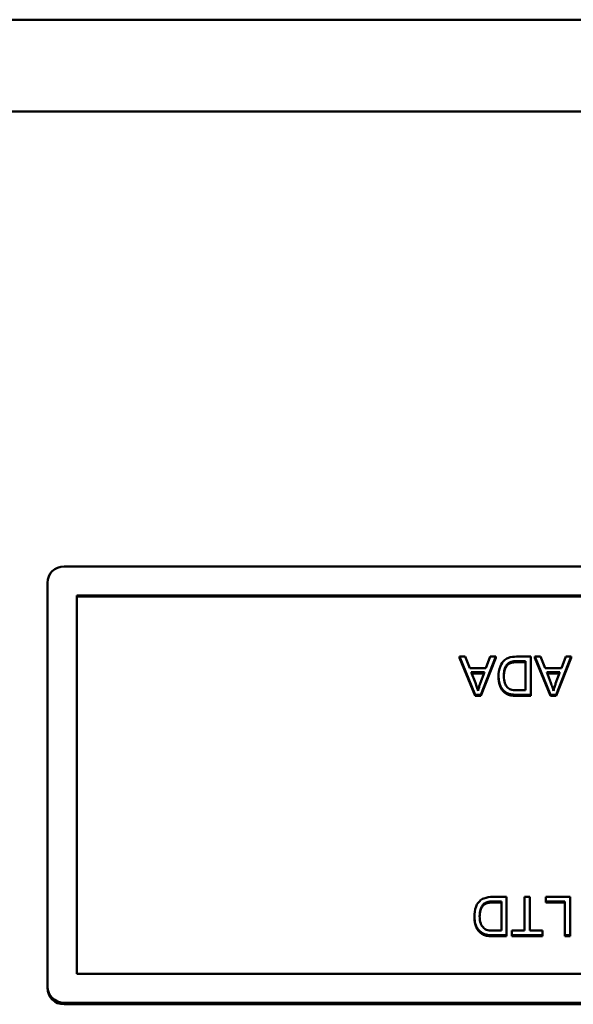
# Model space of a CAD drawing. Header units: inches. Extents: x 7.4 to 53, y 27.5 to 52.4.
# Tile 123 of 128: x 49.6 to 50.6, y 50.6 to 52.4. Entities that reach past the tile are written whole.
import ezdxf

# ---------------------------------------------------------------- set-up
doc = ezdxf.new("R2010")
doc.units = ezdxf.units.IN
doc.header["$MEASUREMENT"] = 0
doc.layers.add('Visible Edges(ANSI)', color=7, linetype='Continuous', lineweight=50)
doc.layers.add('Visible Tangent Edges(ANSI)', color=7, linetype='Continuous', lineweight=50)

msp = doc.modelspace()

# ---------------------------------------------------------------- linework, layer by layer
at = {"layer": 'Visible Edges(ANSI)'}
for p, q in [((24.3448, 52.3937), (51.8448, 52.3937)), ((49.6973, 51.4095), (51.3373, 51.4095)), ((49.6673, 50.6535), (49.6673, 51.38)), ((49.7204, 51.3574), (51.3143, 51.3574)), ((49.7204, 50.6762), (49.7204, 51.3574)), ((51.3143, 51.3555), (49.7204, 51.3555)), ((50.4199, 51.2471), (50.4094, 51.2471)), ((50.4094, 51.2471), (50.438, 51.1784)), ((50.4094, 51.2452), (50.4094, 51.2471)), ((50.438, 51.1765), (50.4094, 51.2452)), ((50.428, 51.2263), (50.4199, 51.2471)), ((50.448, 51.1784), (50.4749, 51.2471)), ((50.4749, 51.2452), (50.448, 51.1765)), ((50.4651, 51.2471), (50.4574, 51.2263)), ((50.4749, 51.2471), (50.4651, 51.2471)), ((50.4749, 51.2452), (50.4749, 51.2471)), ((50.5379, 51.2471), (50.5126, 51.2471)), ((50.5379, 51.1784), (50.5379, 51.2471)), ((50.5558, 51.2471), (50.5453, 51.2471)), ((50.5453, 51.2471), (50.5739, 51.1784)), ((50.5453, 51.2452), (50.5453, 51.2471)), ((50.5739, 51.1765), (50.5453, 51.2452)), ((50.5639, 51.2263), (50.5558, 51.2471)), ((50.5839, 51.1784), (50.6108, 51.2471)), ((50.6108, 51.2452), (50.5839, 51.1765)), ((50.601, 51.2471), (50.5933, 51.2263)), ((50.6108, 51.2471), (50.601, 51.2471)), ((50.6108, 51.2452), (50.6108, 51.2471)), ((50.4574, 51.2263), (50.428, 51.2263)), ((50.4965, 51.2323), (50.4965, 51.2342)), ((50.5137, 51.239), (50.5286, 51.239)), ((50.5286, 51.2371), (50.5137, 51.2371)), ((50.5286, 51.239), (50.5286, 51.1865)), ((50.5933, 51.2263), (50.5639, 51.2263)), ((50.4383, 51.1998), (50.4309, 51.2189)), ((50.4309, 51.2189), (50.4547, 51.2189)), ((50.454, 51.217), (50.4317, 51.217)), ((50.4547, 51.2189), (50.447, 51.1987)), ((50.48, 51.2105), (50.48, 51.2124)), ((50.5742, 51.1998), (50.5668, 51.2189)), ((50.5668, 51.2189), (50.5906, 51.2189)), ((50.5899, 51.217), (50.5675, 51.217)), ((50.5906, 51.2189), (50.5829, 51.1987)), ((50.438, 51.1784), (50.448, 51.1784)), ((50.438, 51.1765), (50.438, 51.1784)), ((50.448, 51.1765), (50.438, 51.1765)), ((50.448, 51.1765), (50.448, 51.1784)), ((50.491, 51.1824), (50.491, 51.1843)), ((50.5138, 51.1784), (50.5379, 51.1784)), ((50.5379, 51.1765), (50.5138, 51.1765)), ((50.5286, 51.1865), (50.5139, 51.1865)), ((50.5379, 51.1765), (50.5379, 51.1784)), ((50.5739, 51.1784), (50.5839, 51.1784)), ((50.5739, 51.1765), (50.5739, 51.1784)), ((50.5839, 51.1765), (50.5739, 51.1765)), ((50.5839, 51.1765), (50.5839, 51.1784)), ((50.453, 50.7996), (50.453, 50.8015)), ((50.4944, 50.8145), (50.4691, 50.8145)), ((50.4701, 50.8064), (50.4851, 50.8064)), ((50.4851, 50.8045), (50.4701, 50.8045)), ((50.4851, 50.8064), (50.4851, 50.7539)), ((50.4944, 50.7458), (50.4944, 50.8145)), ((50.5363, 50.8145), (50.527, 50.8145)), ((50.527, 50.8145), (50.527, 50.7539)), ((50.5363, 50.7539), (50.5363, 50.8145)), ((50.6089, 50.8145), (50.5651, 50.8145)), ((50.5651, 50.8145), (50.5651, 50.8064)), ((50.5651, 50.8064), (50.5996, 50.8064)), ((50.5651, 50.8045), (50.5651, 50.8064)), ((50.5996, 50.8045), (50.5651, 50.8045)), ((50.5996, 50.8064), (50.5996, 50.7458)), ((50.6089, 50.7458), (50.6089, 50.8145)), ((50.4365, 50.7778), (50.4365, 50.7797)), ((50.4475, 50.7498), (50.4475, 50.7517)), ((50.4851, 50.7539), (50.4703, 50.7539)), ((50.527, 50.7539), (50.5039, 50.7539)), ((50.5039, 50.7539), (50.5039, 50.7458)), ((50.5593, 50.7539), (50.5363, 50.7539)), ((50.5593, 50.7458), (50.5593, 50.7539)), ((50.4702, 50.7458), (50.4944, 50.7458)), ((50.4944, 50.7439), (50.4702, 50.7439)), ((50.4944, 50.7439), (50.4944, 50.7458)), ((50.5039, 50.7458), (50.5593, 50.7458)), ((50.5039, 50.7439), (50.5039, 50.7458)), ((50.5593, 50.7439), (50.5039, 50.7439)), ((50.5593, 50.7439), (50.5593, 50.7458)), ((50.5996, 50.7458), (50.6089, 50.7458)), ((50.5996, 50.7439), (50.5996, 50.7458)), ((50.6089, 50.7439), (50.5996, 50.7439)), ((50.6089, 50.7439), (50.6089, 50.7458)), ((51.3143, 50.6762), (49.7204, 50.6762)), ((49.6673, 50.6535), (49.6673, 50.6507)), ((51.3373, 50.6241), (49.6973, 50.6241)), ((51.3373, 50.6212), (49.6973, 50.6212))]:
    msp.add_line(p, q, dxfattribs=at)
for centre, start_param, end_param in [((49.6973, 51.38), 4.712389, 6.283185), ((49.6973, 50.6535), 0, 1.570796), ((49.6973, 50.6507), 0, 1.570796)]:
    msp.add_ellipse(centre, major_axis=(-0.03, 0), ratio=0.981793, start_param=start_param, end_param=end_param, dxfattribs=at)
for points, degree, knots in [([(50.5126, 51.2471), (50.5081, 51.2471), (50.5022, 51.2467), (50.4941, 51.2433), (50.4917, 51.2418), (50.4874, 51.2375), (50.4852, 51.2347), (50.4804, 51.2232), (50.48, 51.2166), (50.48, 51.2124)], 3, [-0.1200795, -0.1200795, -0.1200795, -0.1200795, -0.0782796, -0.0782796, -0.0553638, -0.0553638, -0.0328697, -0.0328697, 0, 0, 0, 0]), ([(50.4896, 51.2122), (50.4896, 51.2153), (50.4898, 51.2184), (50.491, 51.2247), (50.4919, 51.227), (50.4936, 51.2306), (50.4949, 51.2325), (50.4965, 51.2342)], 3, [-0.04322359, -0.04322359, -0.04322359, -0.04322359, -0.03115537, -0.03115537, -0.01763793, -0.01763793, 0, 0, 0, 0]), ([(50.4965, 51.2323), (50.4932, 51.229), (50.4897, 51.2184), (50.4896, 51.2113)], 2, [0, 0, 0, 1, 1.938197, 1.938197, 1.938197]), ([(50.4965, 51.2342), (50.4973, 51.235), (50.4983, 51.2356), (50.5006, 51.237), (50.5019, 51.2374), (50.5057, 51.2386), (50.5096, 51.239), (50.5137, 51.239)], 3, [-0.04708302, -0.04708302, -0.04708302, -0.04708302, -0.04035783, -0.04035783, -0.03126514, -0.03126514, 0, 0, 0, 0]), ([(50.48, 51.2124), (50.48, 51.2087), (50.4803, 51.2051), (50.4818, 51.1982), (50.4829, 51.1951), (50.4861, 51.1893), (50.4883, 51.1866), (50.491, 51.1843)], 3, [-0.07618913, -0.07618913, -0.07618913, -0.07618913, -0.05129348, -0.05129348, -0.02748299, -0.02748299, 0, 0, 0, 0]), ([(50.5019, 51.1879), (50.5007, 51.1883), (50.4996, 51.1889), (50.4975, 51.1905), (50.4965, 51.1914), (50.4942, 51.1939), (50.4926, 51.1959), (50.49, 51.2031), (50.4896, 51.2076), (50.4896, 51.2122)], 3, [-0.1050644, -0.1050644, -0.1050644, -0.1050644, -0.0860517, -0.0860517, -0.0659504, -0.0659504, -0.0354965, -0.0354965, 0, 0, 0, 0]), ([(50.4432, 51.1856), (50.4426, 51.1877), (50.4419, 51.1899), (50.4403, 51.1946), (50.4393, 51.1973), (50.4383, 51.1998)], 3, [-0.03821039, -0.03821039, -0.03821039, -0.03821039, -0.02142386, -0.02142386, 0, 0, 0, 0]), ([(50.447, 51.1987), (50.4462, 51.1966), (50.4455, 51.1944), (50.4442, 51.19), (50.4437, 51.1878), (50.4432, 51.1856)], 3, [-0.03539152, -0.03539152, -0.03539152, -0.03539152, -0.01755394, -0.01755394, 0, 0, 0, 0]), ([(50.5791, 51.1856), (50.5785, 51.1877), (50.5778, 51.1899), (50.5762, 51.1946), (50.5752, 51.1973), (50.5742, 51.1998)], 3, [-0.03821039, -0.03821039, -0.03821039, -0.03821039, -0.02142386, -0.02142386, 0, 0, 0, 0]), ([(50.5829, 51.1987), (50.5821, 51.1966), (50.5814, 51.1944), (50.5801, 51.19), (50.5795, 51.1878), (50.5791, 51.1856)], 3, [-0.03539152, -0.03539152, -0.03539152, -0.03539152, -0.01755394, -0.01755394, 0, 0, 0, 0]), ([(50.491, 51.1843), (50.4925, 51.1831), (50.494, 51.1821), (50.4975, 51.1804), (50.4994, 51.1798), (50.5013, 51.1794)], 3, [-0.02936972, -0.02936972, -0.02936972, -0.02936972, -0.01506774, -0.01506774, 0, 0, 0, 0]), ([(50.5013, 51.1794), (50.503, 51.179), (50.5049, 51.1788), (50.5089, 51.1784), (50.5114, 51.1784), (50.5138, 51.1784)], 3, [-0.03094406, -0.03094406, -0.03094406, -0.03094406, -0.01790256, -0.01790256, 0, 0, 0, 0]), ([(50.5139, 51.1865), (50.5116, 51.1865), (50.5091, 51.1866), (50.5051, 51.187), (50.5033, 51.1874), (50.5019, 51.1879)], 3, [-0.0269249, -0.0269249, -0.0269249, -0.0269249, -0.01152465, -0.01152465, 0, 0, 0, 0]), ([(50.4691, 50.8145), (50.4646, 50.8145), (50.4587, 50.814), (50.4506, 50.8107), (50.4482, 50.8092), (50.4439, 50.8049), (50.4416, 50.8021), (50.4369, 50.7906), (50.4365, 50.784), (50.4365, 50.7797)], 3, [-0.1200795, -0.1200795, -0.1200795, -0.1200795, -0.0782796, -0.0782796, -0.0553638, -0.0553638, -0.0328697, -0.0328697, 0, 0, 0, 0]), ([(50.446, 50.7796), (50.446, 50.7826), (50.4462, 50.7858), (50.4474, 50.7921), (50.4484, 50.7944), (50.4501, 50.798), (50.4514, 50.7999), (50.453, 50.8015)], 3, [-0.04322359, -0.04322359, -0.04322359, -0.04322359, -0.03115537, -0.03115537, -0.01763793, -0.01763793, 0, 0, 0, 0]), ([(50.453, 50.7996), (50.4497, 50.7964), (50.4461, 50.7858), (50.446, 50.7786)], 2, [0, 0, 0, 1, 1.938197, 1.938197, 1.938197]), ([(50.453, 50.8015), (50.4538, 50.8023), (50.4547, 50.803), (50.4571, 50.8043), (50.4584, 50.8048), (50.4622, 50.806), (50.466, 50.8064), (50.4701, 50.8064)], 3, [-0.04708302, -0.04708302, -0.04708302, -0.04708302, -0.04035783, -0.04035783, -0.03126514, -0.03126514, 0, 0, 0, 0]), ([(50.4365, 50.7797), (50.4365, 50.7761), (50.4368, 50.7725), (50.4383, 50.7655), (50.4394, 50.7625), (50.4425, 50.7567), (50.4447, 50.7539), (50.4475, 50.7517)], 3, [-0.07618913, -0.07618913, -0.07618913, -0.07618913, -0.05129348, -0.05129348, -0.02748299, -0.02748299, 0, 0, 0, 0]), ([(50.4584, 50.7553), (50.4572, 50.7557), (50.4561, 50.7563), (50.4539, 50.7578), (50.4529, 50.7588), (50.4507, 50.7613), (50.4491, 50.7633), (50.4465, 50.7705), (50.446, 50.775), (50.446, 50.7796)], 3, [-0.1050644, -0.1050644, -0.1050644, -0.1050644, -0.0860517, -0.0860517, -0.0659504, -0.0659504, -0.0354965, -0.0354965, 0, 0, 0, 0]), ([(50.4475, 50.7517), (50.4489, 50.7505), (50.4505, 50.7495), (50.454, 50.7478), (50.4558, 50.7472), (50.4578, 50.7467)], 3, [-0.02936972, -0.02936972, -0.02936972, -0.02936972, -0.01506774, -0.01506774, 0, 0, 0, 0]), ([(50.4578, 50.7467), (50.4594, 50.7464), (50.4613, 50.7461), (50.4654, 50.7458), (50.4679, 50.7458), (50.4702, 50.7458)], 3, [-0.03094406, -0.03094406, -0.03094406, -0.03094406, -0.01790256, -0.01790256, 0, 0, 0, 0]), ([(50.4703, 50.7539), (50.468, 50.7539), (50.4655, 50.754), (50.4615, 50.7544), (50.4598, 50.7548), (50.4584, 50.7553)], 3, [-0.0269249, -0.0269249, -0.0269249, -0.0269249, -0.01152465, -0.01152465, 0, 0, 0, 0])]:
    msp.add_open_spline(points, degree=degree, knots=knots, dxfattribs=at)
for points in [[(50.5137, 51.2371), (50.5067, 51.2371), (50.4988, 51.2346), (50.4965, 51.2323)], [(50.491, 51.1824), (50.4855, 51.1869), (50.48, 51.2012), (50.48, 51.2105)], [(50.5013, 51.1775), (50.4953, 51.1788), (50.491, 51.1824)], [(50.5138, 51.1765), (50.5056, 51.1765), (50.5013, 51.1775)], [(50.4701, 50.8045), (50.4632, 50.8045), (50.4553, 50.8019), (50.453, 50.7996)], [(50.4475, 50.7498), (50.442, 50.7543), (50.4365, 50.7686), (50.4365, 50.7778)], [(50.4578, 50.7448), (50.4517, 50.7462), (50.4475, 50.7498)], [(50.4702, 50.7439), (50.4621, 50.7439), (50.4578, 50.7448)]]:
    msp.add_open_spline(points, degree=2, dxfattribs=at)
at = {"layer": 'Visible Tangent Edges(ANSI)'}
for p, q in [((24.3448, 52.2286), (51.8448, 52.2286)), ((50.5137, 51.2371), (50.5137, 51.239)), ((50.5013, 51.1775), (50.5013, 51.1794)), ((50.5138, 51.1765), (50.5138, 51.1784)), ((50.4701, 50.8045), (50.4701, 50.8064)), ((50.4578, 50.7448), (50.4578, 50.7467)), ((50.4702, 50.7439), (50.4702, 50.7458)), ((49.6973, 50.6212), (49.6973, 50.6241))]:
    msp.add_line(p, q, dxfattribs=at)

doc.saveas('drawing.dxf')
